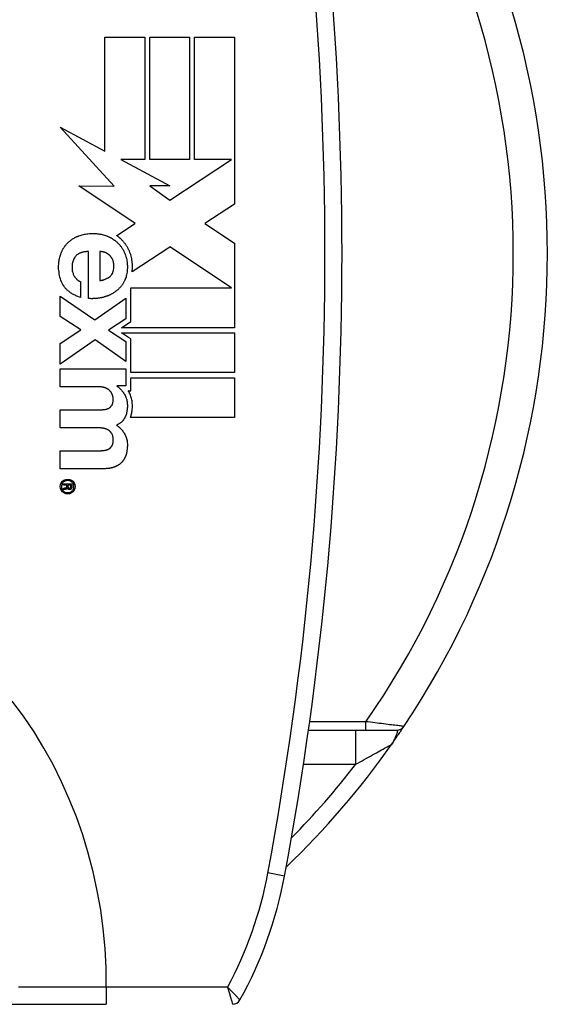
# Model space of a CAD drawing. Header units: inches. Extents: x 7 to 174, y 10 to 93.
# Tile 53 of 132: x 9.119 to 9.729, y 49.01 to 50.148. Entities that reach past the tile are written whole.
import ezdxf

# ---------------------------------------------------------------- set-up
doc = ezdxf.new("R2010")
doc.units = ezdxf.units.IN
doc.header["$MEASUREMENT"] = 0
doc.layers.add('Visible Edges(ANSI)', color=7, linetype='Continuous', lineweight=25)
doc.layers.add('Visible Tangent Edges(ANSI)', color=7, linetype='Continuous', lineweight=25)

msp = doc.modelspace()

# ---------------------------------------------------------------- linework, layer by layer
at = {"layer": 'Visible Edges(ANSI)'}
for p, q in [((9.2172, 49.9962), (9.2172, 50.1277)), ((9.2172, 50.1277), (9.2633, 50.1277)), ((9.2633, 50.1277), (9.2633, 49.9864)), ((9.269, 50.1277), (9.315, 50.1277)), ((9.269, 49.9864), (9.269, 50.1277)), ((9.315, 50.1277), (9.315, 49.9864)), ((9.3208, 50.1277), (9.3669, 50.1277)), ((9.3208, 49.9864), (9.3208, 50.1277)), ((9.3669, 50.1277), (9.3669, 49.9347)), ((9.228, 49.9557), (9.1656, 50.0239)), ((9.1656, 50.0239), (9.2172, 49.9962)), ((9.2633, 49.9864), (9.2355, 49.9864)), ((9.2355, 49.9864), (9.2924, 49.9558)), ((9.315, 49.9864), (9.269, 49.9864)), ((9.2924, 49.9392), (9.3637, 49.9864)), ((9.3637, 49.9864), (9.3208, 49.9864)), ((9.3637, 49.9864), (9.3637, 49.9864)), ((9.252, 49.9125), (9.1872, 49.9558)), ((9.1872, 49.9558), (9.228, 49.9557)), ((9.2924, 49.9558), (9.269, 49.9558)), ((9.269, 49.9558), (9.2924, 49.9392)), ((9.3669, 49.9347), (9.3329, 49.9122)), ((9.2308, 49.8984), (9.2515, 49.9121)), ((9.2515, 49.9121), (9.252, 49.9125)), ((9.3329, 49.9122), (9.3669, 49.8895)), ((9.2921, 49.8852), (9.2487, 49.8565)), ((9.2924, 49.8855), (9.2921, 49.8852)), ((9.3637, 49.8379), (9.2924, 49.8855)), ((9.3669, 49.8895), (9.3669, 49.8379)), ((9.1983, 49.8256), (9.1983, 49.8801)), ((9.2115, 49.8801), (9.2115, 49.8463)), ((9.189, 49.8452), (9.189, 49.8269)), ((9.1656, 49.805), (9.1656, 49.8283)), ((9.1656, 49.8283), (9.2054, 49.8011)), ((9.2472, 49.7991), (9.2472, 49.8379)), ((9.2472, 49.8379), (9.3637, 49.8379)), ((9.3669, 49.8379), (9.3669, 49.8369)), ((9.3669, 49.8369), (9.3669, 49.8358)), ((9.3669, 49.8358), (9.3669, 49.7918)), ((9.2054, 49.8011), (9.2412, 49.8259)), ((9.2412, 49.8259), (9.2412, 49.8023)), ((9.1894, 49.7893), (9.1656, 49.805)), ((9.2412, 49.8023), (9.2214, 49.789)), ((9.2363, 49.7918), (9.2472, 49.7991)), ((9.1656, 49.7735), (9.1894, 49.7893)), ((9.2214, 49.789), (9.2412, 49.7758)), ((9.3669, 49.7918), (9.2363, 49.7918)), ((9.2444, 49.7807), (9.2364, 49.786)), ((9.2364, 49.786), (9.3669, 49.786)), ((9.3669, 49.786), (9.3669, 49.74)), ((9.2058, 49.7777), (9.1656, 49.7498)), ((9.1656, 49.7498), (9.1656, 49.7735)), ((9.2412, 49.7529), (9.2058, 49.7777)), ((9.2412, 49.7758), (9.2412, 49.7529)), ((9.247, 49.7789), (9.2444, 49.7807)), ((9.247, 49.74), (9.247, 49.7789)), ((9.1656, 49.7236), (9.1656, 49.7444)), ((9.1656, 49.7444), (9.2412, 49.7444)), ((9.2412, 49.7444), (9.2412, 49.7248)), ((9.3669, 49.74), (9.247, 49.74)), ((9.247, 49.7341), (9.3669, 49.7341)), ((9.247, 49.7189), (9.247, 49.7341)), ((9.3669, 49.7341), (9.3669, 49.6881)), ((9.2094, 49.7236), (9.1656, 49.7236)), ((9.2412, 49.7248), (9.2309, 49.7248)), ((9.2309, 49.7248), (9.2309, 49.7245)), ((9.2442, 49.7189), (9.247, 49.7189)), ((9.1656, 49.6763), (9.1656, 49.697)), ((9.1656, 49.697), (9.208, 49.697)), ((9.3669, 49.6881), (9.2467, 49.6881)), ((9.2077, 49.6763), (9.1656, 49.6763)), ((9.1656, 49.6289), (9.1656, 49.6496)), ((9.1656, 49.6496), (9.2084, 49.6496)), ((9.2162, 49.6289), (9.1656, 49.6289)), ((9.1692, 49.6099), (9.1692, 49.6114)), ((9.1692, 49.6114), (9.1787, 49.6114)), ((9.1733, 49.6099), (9.1692, 49.6099)), ((9.1692, 49.6044), (9.1692, 49.606)), ((9.1733, 49.6088), (9.1733, 49.6099)), ((9.1739, 49.6067), (9.1739, 49.6067)), ((9.1777, 49.6099), (9.1745, 49.6099)), ((9.1745, 49.6099), (9.1745, 49.6088)), ((9.1814, 49.6082), (9.1814, 49.6082)), ((9.1827, 49.6082), (9.1827, 49.6082)), ((9.6539, 49.5011), (9.6539, 49.5011)), ((9.4526, 49.3265), (9.519, 49.3265)), ((9.519, 49.3265), (9.5548, 49.3265)), ((9.5254, 49.2785), (9.5254, 49.2786)), ((9.0904, 49.0096), (9.2187, 49.0096))]:
    msp.add_line(p, q, dxfattribs=at)
at = {"layer": 'Visible Edges(ANSI)', "flags": 128}
for points in [[(9.1747, 49.8905), (9.1751, 49.8909), (9.1755, 49.8913), (9.176, 49.8917), (9.1765, 49.8921), (9.1769, 49.8924), (9.1774, 49.8928), (9.1779, 49.8932), (9.1784, 49.8935), (9.1789, 49.8939), (9.1794, 49.8942), (9.1799, 49.8945), (9.1804, 49.8949), (9.181, 49.8952), (9.1815, 49.8955), (9.182, 49.8958), (9.1826, 49.8961), (9.1831, 49.8964), (9.1837, 49.8966), (9.1843, 49.8969), (9.1848, 49.8972), (9.1854, 49.8974), (9.186, 49.8977), (9.1866, 49.8979), (9.1872, 49.8981)], [(9.1872, 49.8981), (9.1885, 49.8986), (9.1897, 49.899), (9.191, 49.8993), (9.1923, 49.8996), (9.1936, 49.8999), (9.1949, 49.9002), (9.1963, 49.9004), (9.1976, 49.9005), (9.199, 49.9007), (9.2004, 49.9008), (9.2019, 49.9008), (9.2033, 49.9008), (9.2047, 49.9008), (9.2061, 49.9008), (9.2075, 49.9007), (9.2088, 49.9005), (9.2102, 49.9004), (9.2115, 49.9001), (9.2128, 49.8999), (9.2141, 49.8996), (9.2154, 49.8993), (9.2166, 49.8989), (9.2179, 49.8985), (9.2191, 49.8981)], [(9.2191, 49.8981), (9.2197, 49.8978), (9.2203, 49.8976), (9.2209, 49.8973), (9.2215, 49.8971), (9.2221, 49.8968), (9.2226, 49.8965), (9.2232, 49.8962), (9.2237, 49.896), (9.2243, 49.8957), (9.2248, 49.8953), (9.2254, 49.895), (9.2259, 49.8947), (9.2264, 49.8944), (9.2269, 49.894), (9.2275, 49.8937), (9.228, 49.8933), (9.2285, 49.893), (9.2289, 49.8926), (9.2294, 49.8922), (9.2299, 49.8918), (9.2304, 49.8914), (9.2308, 49.891), (9.2313, 49.8906), (9.2317, 49.8902)], [(9.2358, 49.8944), (9.2356, 49.8946), (9.2354, 49.8948), (9.2352, 49.8949), (9.235, 49.8951), (9.2348, 49.8953), (9.2346, 49.8955), (9.2344, 49.8956), (9.2342, 49.8958), (9.234, 49.896), (9.2338, 49.8962), (9.2336, 49.8963), (9.2334, 49.8965), (9.2332, 49.8967), (9.233, 49.8968), (9.2328, 49.897), (9.2326, 49.8972), (9.2324, 49.8973), (9.2321, 49.8975), (9.2319, 49.8976), (9.2317, 49.8978), (9.2315, 49.898), (9.2313, 49.8981), (9.2311, 49.8983), (9.2308, 49.8984)], [(9.1665, 49.8783), (9.1668, 49.8789), (9.167, 49.8795), (9.1673, 49.8801), (9.1676, 49.8807), (9.1678, 49.8812), (9.1681, 49.8818), (9.1684, 49.8823), (9.1687, 49.8829), (9.169, 49.8834), (9.1693, 49.8839), (9.1697, 49.8844), (9.17, 49.8849), (9.1703, 49.8855), (9.1707, 49.8859), (9.1711, 49.8864), (9.1714, 49.8869), (9.1718, 49.8874), (9.1722, 49.8878), (9.1726, 49.8883), (9.173, 49.8887), (9.1734, 49.8892), (9.1738, 49.8896), (9.1742, 49.89), (9.1747, 49.8905)], [(9.2317, 49.8902), (9.2322, 49.8897), (9.2326, 49.8893), (9.233, 49.8889), (9.2335, 49.8884), (9.2339, 49.888), (9.2343, 49.8875), (9.2347, 49.887), (9.235, 49.8865), (9.2354, 49.8861), (9.2358, 49.8856), (9.2362, 49.8851), (9.2365, 49.8846), (9.2369, 49.8841), (9.2372, 49.8835), (9.2375, 49.883), (9.2378, 49.8825), (9.2382, 49.8819), (9.2385, 49.8814), (9.2388, 49.8808), (9.2391, 49.8803), (9.2393, 49.8797), (9.2396, 49.8791), (9.2399, 49.8786), (9.2401, 49.878)], [(9.2455, 49.8803), (9.2452, 49.881), (9.2449, 49.8816), (9.2446, 49.8823), (9.2442, 49.8829), (9.2439, 49.8836), (9.2436, 49.8842), (9.2432, 49.8849), (9.2428, 49.8855), (9.2425, 49.8861), (9.2421, 49.8867), (9.2417, 49.8873), (9.2413, 49.8879), (9.2409, 49.8885), (9.2405, 49.8891), (9.24, 49.8896), (9.2396, 49.8902), (9.2392, 49.8907), (9.2387, 49.8913), (9.2382, 49.8918), (9.2378, 49.8924), (9.2373, 49.8929), (9.2368, 49.8934), (9.2363, 49.8939), (9.2358, 49.8944)], [(9.1695, 49.8403), (9.1686, 49.8419), (9.1678, 49.8435), (9.167, 49.8451), (9.1663, 49.8468), (9.1657, 49.8485), (9.1652, 49.8503), (9.1647, 49.8522), (9.1643, 49.8541), (9.1641, 49.8561), (9.1639, 49.8581), (9.1637, 49.8601), (9.1637, 49.8623), (9.1637, 49.8637), (9.1638, 49.8652), (9.1639, 49.8666), (9.164, 49.868), (9.1642, 49.8694), (9.1644, 49.8707), (9.1647, 49.8721), (9.165, 49.8734), (9.1653, 49.8746), (9.1657, 49.8759), (9.1661, 49.8771), (9.1665, 49.8783)], [(9.1837, 49.875), (9.183, 49.8742), (9.1823, 49.8733), (9.1817, 49.8724), (9.1812, 49.8714), (9.1807, 49.8704), (9.1803, 49.8693), (9.18, 49.8681), (9.1797, 49.8669), (9.1795, 49.8657), (9.1793, 49.8643), (9.1792, 49.863), (9.1792, 49.8615), (9.1792, 49.8605), (9.1793, 49.8595), (9.1794, 49.8585), (9.1795, 49.8575), (9.1797, 49.8566), (9.18, 49.8557), (9.1803, 49.8548), (9.1806, 49.8539), (9.181, 49.8531), (9.1814, 49.8523), (9.1818, 49.8515), (9.1823, 49.8507)], [(9.1983, 49.8801), (9.1975, 49.88), (9.1967, 49.88), (9.1959, 49.8799), (9.1951, 49.8798), (9.1944, 49.8797), (9.1936, 49.8796), (9.1929, 49.8795), (9.1922, 49.8793), (9.1916, 49.8792), (9.1909, 49.879), (9.1903, 49.8788), (9.1896, 49.8786), (9.189, 49.8784), (9.1885, 49.8781), (9.1879, 49.8779), (9.1874, 49.8776), (9.1868, 49.8773), (9.1863, 49.877), (9.1858, 49.8767), (9.1854, 49.8764), (9.1849, 49.8761), (9.1845, 49.8757), (9.1841, 49.8754), (9.1837, 49.875)], [(9.2165, 49.8791), (9.2162, 49.8792), (9.216, 49.8793), (9.2158, 49.8793), (9.2156, 49.8794), (9.2153, 49.8794), (9.2151, 49.8795), (9.2149, 49.8796), (9.2147, 49.8796), (9.2145, 49.8796), (9.2142, 49.8797), (9.214, 49.8797), (9.2138, 49.8798), (9.2136, 49.8798), (9.2134, 49.8799), (9.2132, 49.8799), (9.213, 49.8799), (9.2128, 49.8799), (9.2126, 49.88), (9.2124, 49.88), (9.2122, 49.88), (9.212, 49.88), (9.2119, 49.8801), (9.2117, 49.8801), (9.2115, 49.8801)], [(9.2217, 49.8764), (9.2215, 49.8765), (9.2213, 49.8767), (9.2211, 49.8768), (9.2209, 49.877), (9.2207, 49.8771), (9.2205, 49.8773), (9.2202, 49.8774), (9.22, 49.8775), (9.2198, 49.8777), (9.2196, 49.8778), (9.2194, 49.8779), (9.2192, 49.878), (9.2189, 49.8782), (9.2187, 49.8783), (9.2185, 49.8784), (9.2183, 49.8785), (9.2181, 49.8786), (9.2178, 49.8787), (9.2176, 49.8788), (9.2174, 49.8788), (9.2172, 49.8789), (9.2169, 49.879), (9.2167, 49.8791), (9.2165, 49.8791)], [(9.2259, 49.8711), (9.2257, 49.8714), (9.2256, 49.8716), (9.2255, 49.8719), (9.2253, 49.8722), (9.2252, 49.8724), (9.225, 49.8727), (9.2248, 49.8729), (9.2247, 49.8731), (9.2245, 49.8734), (9.2243, 49.8736), (9.2242, 49.8738), (9.224, 49.8741), (9.2238, 49.8743), (9.2237, 49.8745), (9.2235, 49.8747), (9.2233, 49.8749), (9.2231, 49.8751), (9.2229, 49.8753), (9.2227, 49.8755), (9.2225, 49.8757), (9.2223, 49.8758), (9.2221, 49.876), (9.2219, 49.8762), (9.2217, 49.8764)], [(9.2401, 49.878), (9.2406, 49.8768), (9.2411, 49.8756), (9.2415, 49.8743), (9.2418, 49.8731), (9.2422, 49.8718), (9.2424, 49.8705), (9.2427, 49.8692), (9.2429, 49.8678), (9.243, 49.8665), (9.2431, 49.8651), (9.2432, 49.8637), (9.2432, 49.8623), (9.2432, 49.8607), (9.2431, 49.8591), (9.243, 49.8576), (9.2428, 49.8561), (9.2426, 49.8546), (9.2423, 49.8532), (9.2419, 49.8518), (9.2416, 49.8505), (9.2411, 49.8492), (9.2406, 49.8479), (9.2401, 49.8467), (9.2395, 49.8454)], [(9.2487, 49.8565), (9.2488, 49.857), (9.2488, 49.8575), (9.2489, 49.8579), (9.2489, 49.8584), (9.2489, 49.8589), (9.249, 49.8594), (9.249, 49.8598), (9.249, 49.8603), (9.249, 49.8608), (9.249, 49.8613), (9.2491, 49.8618), (9.2491, 49.8623), (9.249, 49.8639), (9.249, 49.8655), (9.2488, 49.8671), (9.2487, 49.8686), (9.2484, 49.8702), (9.2482, 49.8717), (9.2478, 49.8732), (9.2475, 49.8746), (9.247, 49.8761), (9.2466, 49.8775), (9.2461, 49.8789), (9.2455, 49.8803)], [(9.2235, 49.8515), (9.2241, 49.8522), (9.2247, 49.8529), (9.2253, 49.8536), (9.2258, 49.8544), (9.2262, 49.8553), (9.2265, 49.8562), (9.2269, 49.8572), (9.2271, 49.8582), (9.2273, 49.8593), (9.2275, 49.8604), (9.2275, 49.8616), (9.2276, 49.8628), (9.2276, 49.8637), (9.2275, 49.8644), (9.2275, 49.8652), (9.2274, 49.866), (9.2273, 49.8667), (9.2271, 49.8674), (9.227, 49.8681), (9.2268, 49.8687), (9.2266, 49.8693), (9.2264, 49.87), (9.2262, 49.8705), (9.2259, 49.8711)], [(9.1823, 49.8507), (9.1826, 49.8503), (9.1829, 49.85), (9.1831, 49.8496), (9.1834, 49.8493), (9.1837, 49.849), (9.1839, 49.8487), (9.1842, 49.8484), (9.1845, 49.8481), (9.1847, 49.8478), (9.185, 49.8475), (9.1853, 49.8473), (9.1856, 49.8471), (9.1858, 49.8468), (9.1861, 49.8466), (9.1864, 49.8464), (9.1867, 49.8462), (9.187, 49.846), (9.1873, 49.8459), (9.1875, 49.8457), (9.1878, 49.8456), (9.1881, 49.8455), (9.1884, 49.8453), (9.1887, 49.8452), (9.189, 49.8452)], [(9.2115, 49.8463), (9.2121, 49.8464), (9.2128, 49.8466), (9.2134, 49.8467), (9.214, 49.8469), (9.2146, 49.847), (9.2152, 49.8472), (9.2158, 49.8474), (9.2163, 49.8475), (9.2169, 49.8477), (9.2174, 49.8479), (9.2179, 49.8481), (9.2184, 49.8484), (9.2189, 49.8486), (9.2194, 49.8488), (9.2199, 49.849), (9.2203, 49.8493), (9.2208, 49.8495), (9.2212, 49.8498), (9.2216, 49.8501), (9.222, 49.8503), (9.2224, 49.8506), (9.2228, 49.8509), (9.2231, 49.8512), (9.2235, 49.8515)], [(9.189, 49.8269), (9.1879, 49.8273), (9.1868, 49.8276), (9.1857, 49.8281), (9.1847, 49.8285), (9.1837, 49.8289), (9.1827, 49.8294), (9.1817, 49.8298), (9.1808, 49.8303), (9.1799, 49.8308), (9.179, 49.8313), (9.1781, 49.8319), (9.1773, 49.8324), (9.1765, 49.833), (9.1758, 49.8336), (9.175, 49.8342), (9.1743, 49.8348), (9.1736, 49.8354), (9.1729, 49.8361), (9.1723, 49.8368), (9.1717, 49.8374), (9.1711, 49.8381), (9.1706, 49.8389), (9.17, 49.8396), (9.1695, 49.8403)], [(9.2395, 49.8454), (9.2392, 49.8449), (9.2388, 49.8443), (9.2385, 49.8437), (9.2382, 49.8431), (9.2378, 49.8426), (9.2375, 49.842), (9.2371, 49.8415), (9.2367, 49.841), (9.2363, 49.8404), (9.2359, 49.8399), (9.2355, 49.8394), (9.2351, 49.8389), (9.2347, 49.8384), (9.2343, 49.838), (9.2338, 49.8375), (9.2334, 49.837), (9.2329, 49.8366), (9.2325, 49.8361), (9.232, 49.8357), (9.2315, 49.8353), (9.231, 49.8349), (9.2305, 49.8345), (9.23, 49.8341), (9.2295, 49.8337)], [(9.2295, 49.8337), (9.2289, 49.8333), (9.2284, 49.8329), (9.2279, 49.8326), (9.2273, 49.8322), (9.2268, 49.8319), (9.2262, 49.8315), (9.2257, 49.8312), (9.2251, 49.8309), (9.2245, 49.8306), (9.2239, 49.8303), (9.2233, 49.83), (9.2227, 49.8297), (9.2221, 49.8294), (9.2215, 49.8292), (9.2209, 49.8289), (9.2203, 49.8287), (9.2197, 49.8284), (9.2191, 49.8282), (9.2184, 49.828), (9.2178, 49.8278), (9.2171, 49.8276), (9.2165, 49.8274), (9.2158, 49.8272), (9.2151, 49.827)], [(9.2151, 49.827), (9.2145, 49.8269), (9.2138, 49.8267), (9.2131, 49.8266), (9.2124, 49.8264), (9.2118, 49.8263), (9.2111, 49.8262), (9.2104, 49.8261), (9.2097, 49.826), (9.209, 49.8259), (9.2083, 49.8258), (9.2076, 49.8257), (9.2069, 49.8256), (9.2062, 49.8256), (9.2055, 49.8255), (9.2048, 49.8255), (9.2041, 49.8255), (9.2034, 49.8255), (9.2027, 49.8254), (9.202, 49.8254), (9.2012, 49.8254), (9.2005, 49.8255), (9.1998, 49.8255), (9.1991, 49.8255), (9.1983, 49.8256)], [(9.2184, 49.722), (9.2181, 49.7221), (9.2178, 49.7223), (9.2175, 49.7224), (9.2172, 49.7225), (9.2169, 49.7226), (9.2166, 49.7227), (9.2163, 49.7228), (9.2159, 49.7229), (9.2156, 49.723), (9.2152, 49.7231), (9.2148, 49.7231), (9.2145, 49.7232), (9.2141, 49.7233), (9.2137, 49.7233), (9.2133, 49.7234), (9.2129, 49.7234), (9.2125, 49.7235), (9.2121, 49.7235), (9.2117, 49.7235), (9.2112, 49.7236), (9.2108, 49.7236), (9.2104, 49.7236), (9.2099, 49.7236), (9.2094, 49.7236)], [(9.2237, 49.7181), (9.2235, 49.7183), (9.2234, 49.7185), (9.2232, 49.7187), (9.223, 49.7189), (9.2229, 49.719), (9.2227, 49.7192), (9.2225, 49.7194), (9.2223, 49.7196), (9.2221, 49.7197), (9.2219, 49.7199), (9.2217, 49.7201), (9.2215, 49.7202), (9.2212, 49.7204), (9.221, 49.7205), (9.2208, 49.7207), (9.2205, 49.7209), (9.2203, 49.721), (9.2201, 49.7212), (9.2198, 49.7213), (9.2195, 49.7214), (9.2193, 49.7216), (9.219, 49.7217), (9.2187, 49.7219), (9.2184, 49.722)], [(9.2262, 49.7135), (9.2261, 49.7137), (9.2261, 49.7139), (9.226, 49.7141), (9.2259, 49.7143), (9.2259, 49.7145), (9.2258, 49.7146), (9.2257, 49.7148), (9.2256, 49.715), (9.2255, 49.7152), (9.2254, 49.7154), (9.2253, 49.7156), (9.2252, 49.7158), (9.2251, 49.716), (9.225, 49.7162), (9.2249, 49.7164), (9.2248, 49.7166), (9.2247, 49.7168), (9.2245, 49.717), (9.2244, 49.7172), (9.2243, 49.7174), (9.2241, 49.7176), (9.224, 49.7178), (9.2238, 49.7179), (9.2237, 49.7181)], [(9.2309, 49.7245), (9.2314, 49.7241), (9.2319, 49.7238), (9.2324, 49.7234), (9.2328, 49.7231), (9.2333, 49.7227), (9.2337, 49.7223), (9.2341, 49.722), (9.2345, 49.7216), (9.2349, 49.7212), (9.2353, 49.7208), (9.2357, 49.7204), (9.2361, 49.72), (9.2365, 49.7196), (9.2369, 49.7191), (9.2372, 49.7187), (9.2376, 49.7183), (9.2379, 49.7178), (9.2382, 49.7174), (9.2385, 49.717), (9.2388, 49.7165), (9.2391, 49.716), (9.2394, 49.7156), (9.2397, 49.7151), (9.24, 49.7146)], [(9.24, 49.7146), (9.2405, 49.7136), (9.241, 49.7127), (9.2414, 49.7116), (9.2418, 49.7106), (9.2421, 49.7095), (9.2424, 49.7084), (9.2427, 49.7073), (9.2429, 49.7062), (9.243, 49.705), (9.2431, 49.7038), (9.2432, 49.7026), (9.2432, 49.7014), (9.2432, 49.7002), (9.2431, 49.699), (9.243, 49.6979), (9.2429, 49.6968), (9.2427, 49.6956), (9.2425, 49.6945), (9.2423, 49.6935), (9.242, 49.6924), (9.2416, 49.6913), (9.2413, 49.6903), (9.2409, 49.6893), (9.2404, 49.6883)], [(9.2451, 49.7175), (9.2451, 49.7175), (9.245, 49.7176), (9.245, 49.7177), (9.245, 49.7177), (9.2449, 49.7178), (9.2449, 49.7178), (9.2448, 49.7179), (9.2448, 49.718), (9.2448, 49.718), (9.2447, 49.7181), (9.2447, 49.7181), (9.2447, 49.7182), (9.2446, 49.7183), (9.2446, 49.7183), (9.2446, 49.7184), (9.2445, 49.7185), (9.2445, 49.7185), (9.2444, 49.7186), (9.2444, 49.7186), (9.2444, 49.7187), (9.2443, 49.7188), (9.2443, 49.7188), (9.2443, 49.7189), (9.2442, 49.7189)], [(9.2467, 49.6881), (9.2471, 49.6891), (9.2474, 49.6902), (9.2477, 49.6912), (9.248, 49.6923), (9.2482, 49.6934), (9.2485, 49.6945), (9.2486, 49.6956), (9.2488, 49.6968), (9.2489, 49.6979), (9.249, 49.6991), (9.249, 49.7002), (9.2491, 49.7014), (9.249, 49.7029), (9.2489, 49.7043), (9.2488, 49.7058), (9.2486, 49.7072), (9.2484, 49.7085), (9.2481, 49.7099), (9.2477, 49.7112), (9.2473, 49.7125), (9.2468, 49.7138), (9.2463, 49.7151), (9.2457, 49.7163), (9.2451, 49.7175)], [(9.2252, 49.7021), (9.2254, 49.7025), (9.2257, 49.703), (9.2259, 49.7035), (9.2261, 49.704), (9.2263, 49.7046), (9.2264, 49.7052), (9.2265, 49.7059), (9.2267, 49.7065), (9.2267, 49.7072), (9.2268, 49.708), (9.2268, 49.7088), (9.2268, 49.7096), (9.2268, 49.7098), (9.2268, 49.7101), (9.2268, 49.7104), (9.2268, 49.7107), (9.2267, 49.711), (9.2267, 49.7113), (9.2266, 49.7116), (9.2265, 49.7119), (9.2265, 49.7123), (9.2264, 49.7127), (9.2263, 49.7131), (9.2262, 49.7135)], [(9.208, 49.697), (9.2083, 49.697), (9.2085, 49.697), (9.2088, 49.697), (9.2091, 49.697), (9.2094, 49.697), (9.2097, 49.697), (9.2099, 49.697), (9.2102, 49.697), (9.2105, 49.697), (9.2108, 49.697), (9.211, 49.697), (9.2113, 49.697), (9.2116, 49.6971), (9.2119, 49.6971), (9.2122, 49.6971), (9.2124, 49.6971), (9.2127, 49.6971), (9.213, 49.6971), (9.2133, 49.6971), (9.2135, 49.6971), (9.2138, 49.6971), (9.2141, 49.6971), (9.2144, 49.6971), (9.2146, 49.6972)], [(9.2146, 49.6972), (9.2149, 49.6972), (9.2152, 49.6972), (9.2154, 49.6972), (9.2157, 49.6972), (9.216, 49.6973), (9.2162, 49.6973), (9.2165, 49.6973), (9.2168, 49.6974), (9.217, 49.6974), (9.2173, 49.6974), (9.2175, 49.6975), (9.2178, 49.6975), (9.218, 49.6976), (9.2183, 49.6976), (9.2185, 49.6977), (9.2188, 49.6978), (9.219, 49.6978), (9.2193, 49.6979), (9.2195, 49.698), (9.2198, 49.6981), (9.22, 49.6981), (9.2202, 49.6982), (9.2205, 49.6983), (9.2207, 49.6984)], [(9.2207, 49.6984), (9.2209, 49.6985), (9.2212, 49.6986), (9.2214, 49.6987), (9.2216, 49.6988), (9.2218, 49.6989), (9.222, 49.699), (9.2222, 49.6992), (9.2224, 49.6993), (9.2226, 49.6994), (9.2228, 49.6996), (9.223, 49.6997), (9.2232, 49.6999), (9.2234, 49.7), (9.2236, 49.7002), (9.2237, 49.7003), (9.2239, 49.7005), (9.2241, 49.7007), (9.2242, 49.7009), (9.2244, 49.701), (9.2246, 49.7012), (9.2247, 49.7014), (9.2249, 49.7016), (9.225, 49.7018), (9.2252, 49.7021)], [(9.2404, 49.6883), (9.2402, 49.6878), (9.2399, 49.6873), (9.2397, 49.6869), (9.2394, 49.6864), (9.2391, 49.686), (9.2388, 49.6855), (9.2385, 49.6851), (9.2381, 49.6847), (9.2378, 49.6843), (9.2374, 49.6839), (9.237, 49.6835), (9.2366, 49.6831), (9.2362, 49.6827), (9.2358, 49.6824), (9.2353, 49.682), (9.2348, 49.6817), (9.2344, 49.6814), (9.2339, 49.681), (9.2334, 49.6807), (9.2329, 49.6804), (9.2323, 49.6801), (9.2318, 49.6799), (9.2312, 49.6796), (9.2306, 49.6793)], [(9.2146, 49.6757), (9.2143, 49.6758), (9.2141, 49.6758), (9.2138, 49.6759), (9.2135, 49.6759), (9.2132, 49.6759), (9.2129, 49.676), (9.2126, 49.676), (9.2123, 49.676), (9.212, 49.6761), (9.2118, 49.6761), (9.2115, 49.6761), (9.2112, 49.6761), (9.2109, 49.6761), (9.2106, 49.6762), (9.2103, 49.6762), (9.21, 49.6762), (9.2097, 49.6762), (9.2094, 49.6762), (9.2091, 49.6762), (9.2089, 49.6762), (9.2086, 49.6762), (9.2083, 49.6762), (9.208, 49.6763), (9.2077, 49.6763)], [(9.2208, 49.6737), (9.2205, 49.6738), (9.2203, 49.6739), (9.2201, 49.6741), (9.2199, 49.6742), (9.2196, 49.6743), (9.2194, 49.6744), (9.2191, 49.6745), (9.2189, 49.6746), (9.2186, 49.6747), (9.2184, 49.6748), (9.2181, 49.6749), (9.2179, 49.675), (9.2176, 49.6751), (9.2174, 49.6751), (9.2171, 49.6752), (9.2168, 49.6753), (9.2166, 49.6754), (9.2163, 49.6754), (9.216, 49.6755), (9.2158, 49.6755), (9.2155, 49.6756), (9.2152, 49.6756), (9.2149, 49.6757), (9.2146, 49.6757)], [(9.2252, 49.6695), (9.225, 49.6697), (9.2249, 49.6699), (9.2247, 49.6701), (9.2246, 49.6703), (9.2244, 49.6705), (9.2243, 49.6707), (9.2241, 49.6709), (9.2239, 49.6711), (9.2238, 49.6713), (9.2236, 49.6715), (9.2234, 49.6717), (9.2232, 49.6719), (9.223, 49.672), (9.2228, 49.6722), (9.2227, 49.6724), (9.2225, 49.6725), (9.2223, 49.6727), (9.2221, 49.6729), (9.2219, 49.673), (9.2216, 49.6732), (9.2214, 49.6733), (9.2212, 49.6734), (9.221, 49.6736), (9.2208, 49.6737)], [(9.2254, 49.6554), (9.2256, 49.6559), (9.2258, 49.6563), (9.226, 49.6568), (9.2262, 49.6573), (9.2263, 49.6579), (9.2265, 49.6584), (9.2266, 49.659), (9.2267, 49.6596), (9.2267, 49.6603), (9.2268, 49.661), (9.2268, 49.6616), (9.2268, 49.6624), (9.2268, 49.6631), (9.2268, 49.6638), (9.2267, 49.6645), (9.2267, 49.6651), (9.2265, 49.6657), (9.2264, 49.6663), (9.2263, 49.6669), (9.2261, 49.6675), (9.2259, 49.668), (9.2257, 49.6685), (9.2254, 49.669), (9.2252, 49.6695)], [(9.2306, 49.6793), (9.2311, 49.679), (9.2315, 49.6787), (9.2319, 49.6784), (9.2323, 49.6781), (9.2327, 49.6778), (9.2331, 49.6775), (9.2334, 49.6772), (9.2338, 49.6768), (9.2342, 49.6765), (9.2346, 49.6761), (9.2349, 49.6757), (9.2353, 49.6754), (9.2357, 49.675), (9.236, 49.6746), (9.2364, 49.6742), (9.2367, 49.6738), (9.2371, 49.6733), (9.2374, 49.6729), (9.2378, 49.6725), (9.2381, 49.672), (9.2384, 49.6716), (9.2388, 49.6711), (9.2391, 49.6707), (9.2394, 49.6702)], [(9.2394, 49.6702), (9.24, 49.6692), (9.2406, 49.6682), (9.2411, 49.6672), (9.2415, 49.6661), (9.2419, 49.665), (9.2423, 49.6639), (9.2426, 49.6627), (9.2428, 49.6615), (9.243, 49.6603), (9.2431, 49.6591), (9.2432, 49.6578), (9.2432, 49.6565), (9.2432, 49.6555), (9.2432, 49.6545), (9.2431, 49.6536), (9.243, 49.6526), (9.243, 49.6517), (9.2428, 49.6507), (9.2427, 49.6498), (9.2426, 49.6489), (9.2424, 49.648), (9.2422, 49.6471), (9.242, 49.6463), (9.2417, 49.6454)], [(9.2084, 49.6496), (9.2087, 49.6496), (9.2091, 49.6497), (9.2094, 49.6497), (9.2097, 49.6497), (9.21, 49.6497), (9.2103, 49.6497), (9.2106, 49.6497), (9.2109, 49.6497), (9.2112, 49.6497), (9.2115, 49.6497), (9.2118, 49.6497), (9.2121, 49.6497), (9.2124, 49.6497), (9.2127, 49.6497), (9.213, 49.6498), (9.2133, 49.6498), (9.2136, 49.6498), (9.2139, 49.6498), (9.2142, 49.6498), (9.2145, 49.6499), (9.2147, 49.6499), (9.215, 49.6499), (9.2153, 49.6499), (9.2156, 49.6499)], [(9.2156, 49.6499), (9.2159, 49.65), (9.2161, 49.65), (9.2164, 49.65), (9.2167, 49.6501), (9.2169, 49.6501), (9.2172, 49.6502), (9.2175, 49.6502), (9.2177, 49.6503), (9.218, 49.6503), (9.2182, 49.6504), (9.2185, 49.6504), (9.2187, 49.6505), (9.219, 49.6506), (9.2192, 49.6506), (9.2194, 49.6507), (9.2197, 49.6508), (9.2199, 49.6509), (9.2201, 49.651), (9.2204, 49.651), (9.2206, 49.6511), (9.2208, 49.6512), (9.221, 49.6513), (9.2212, 49.6514), (9.2214, 49.6515)], [(9.2214, 49.6515), (9.2216, 49.6517), (9.2218, 49.6518), (9.222, 49.6519), (9.2222, 49.652), (9.2224, 49.6522), (9.2226, 49.6523), (9.2228, 49.6524), (9.223, 49.6526), (9.2232, 49.6527), (9.2233, 49.6529), (9.2235, 49.653), (9.2237, 49.6532), (9.2238, 49.6533), (9.224, 49.6535), (9.2241, 49.6537), (9.2243, 49.6539), (9.2244, 49.654), (9.2246, 49.6542), (9.2247, 49.6544), (9.2249, 49.6546), (9.225, 49.6548), (9.2251, 49.655), (9.2253, 49.6552), (9.2254, 49.6554)], [(9.2371, 49.6366), (9.2368, 49.6363), (9.2365, 49.636), (9.2362, 49.6358), (9.2359, 49.6355), (9.2356, 49.6352), (9.2353, 49.6349), (9.235, 49.6346), (9.2347, 49.6344), (9.2344, 49.6341), (9.234, 49.6339), (9.2337, 49.6336), (9.2334, 49.6334), (9.233, 49.6332), (9.2326, 49.6329), (9.2323, 49.6327), (9.2319, 49.6325), (9.2315, 49.6323), (9.2311, 49.6321), (9.2307, 49.6319), (9.2303, 49.6317), (9.2299, 49.6315), (9.2295, 49.6313), (9.2291, 49.6311), (9.2287, 49.6309)], [(9.2417, 49.6454), (9.2416, 49.645), (9.2415, 49.6446), (9.2414, 49.6442), (9.2412, 49.6437), (9.2411, 49.6433), (9.2409, 49.6429), (9.2407, 49.6426), (9.2406, 49.6422), (9.2404, 49.6418), (9.2402, 49.6414), (9.24, 49.641), (9.2398, 49.6407), (9.2396, 49.6403), (9.2394, 49.6399), (9.2392, 49.6396), (9.239, 49.6392), (9.2388, 49.6389), (9.2386, 49.6386), (9.2383, 49.6382), (9.2381, 49.6379), (9.2378, 49.6376), (9.2376, 49.6373), (9.2373, 49.6369), (9.2371, 49.6366)], [(9.2287, 49.6309), (9.2282, 49.6308), (9.2278, 49.6306), (9.2273, 49.6305), (9.2269, 49.6303), (9.2264, 49.6302), (9.2259, 49.63), (9.2255, 49.6299), (9.225, 49.6298), (9.2245, 49.6297), (9.224, 49.6296), (9.2235, 49.6295), (9.2229, 49.6294), (9.2224, 49.6293), (9.2219, 49.6292), (9.2214, 49.6292), (9.2208, 49.6291), (9.2203, 49.6291), (9.2197, 49.629), (9.2191, 49.629), (9.2185, 49.629), (9.218, 49.6289), (9.2174, 49.6289), (9.2168, 49.6289), (9.2162, 49.6289)], [(9.1827, 49.6082), (9.1824, 49.6059), (9.1816, 49.6039), (9.1802, 49.6022), (9.1785, 49.6008), (9.1765, 49.6), (9.1742, 49.5997), (9.1719, 49.6), (9.1698, 49.6008), (9.1681, 49.6022), (9.1667, 49.6039), (9.1659, 49.606), (9.1656, 49.6082), (9.1659, 49.6105), (9.1667, 49.6126), (9.1681, 49.6143), (9.1698, 49.6157), (9.1719, 49.6165), (9.1742, 49.6169), (9.1765, 49.6165), (9.1785, 49.6157), (9.1802, 49.6143), (9.1816, 49.6126), (9.1824, 49.6105), (9.1827, 49.6082)], [(9.1814, 49.6082), (9.1813, 49.6092), (9.1812, 49.6101), (9.1808, 49.6109), (9.1804, 49.6117), (9.1799, 49.6125), (9.1793, 49.6132), (9.1786, 49.6137), (9.1778, 49.6142), (9.177, 49.6147), (9.1761, 49.6149), (9.1752, 49.6151), (9.1742, 49.6152), (9.1732, 49.6151), (9.1722, 49.6149), (9.1713, 49.6147), (9.1705, 49.6142), (9.1697, 49.6137), (9.169, 49.6132), (9.1684, 49.6125), (9.1679, 49.6117), (9.1675, 49.6109), (9.1672, 49.6101), (9.167, 49.6092), (9.1669, 49.6082)], [(9.1669, 49.6082), (9.167, 49.6073), (9.1671, 49.6064), (9.1674, 49.6055), (9.1679, 49.6047), (9.1684, 49.604), (9.169, 49.6033), (9.1697, 49.6027), (9.1705, 49.6022), (9.1713, 49.6018), (9.1722, 49.6015), (9.1731, 49.6013), (9.1741, 49.6013), (9.1751, 49.6013), (9.1761, 49.6015), (9.177, 49.6018), (9.1778, 49.6022), (9.1786, 49.6027), (9.1793, 49.6033), (9.1799, 49.604), (9.1804, 49.6047), (9.1808, 49.6055), (9.1812, 49.6064), (9.1813, 49.6073), (9.1814, 49.6082)], [(9.1692, 49.606), (9.1692, 49.6061), (9.1693, 49.6061), (9.1693, 49.6061), (9.1694, 49.6062), (9.1694, 49.6062), (9.1695, 49.6062), (9.1696, 49.6063), (9.1697, 49.6063), (9.1698, 49.6063), (9.1699, 49.6063), (9.1699, 49.6064), (9.17, 49.6064), (9.1702, 49.6064), (9.1703, 49.6064), (9.1704, 49.6065), (9.1705, 49.6065), (9.1706, 49.6065), (9.1708, 49.6066), (9.1709, 49.6066), (9.171, 49.6066), (9.1712, 49.6066), (9.1713, 49.6067), (9.1715, 49.6067), (9.1716, 49.6067)], [(9.1715, 49.605), (9.1714, 49.605), (9.1712, 49.605), (9.171, 49.605), (9.1709, 49.6049), (9.1707, 49.6049), (9.1706, 49.6049), (9.1705, 49.6048), (9.1703, 49.6048), (9.1702, 49.6048), (9.1701, 49.6048), (9.17, 49.6047), (9.1699, 49.6047), (9.1698, 49.6047), (9.1698, 49.6047), (9.1697, 49.6046), (9.1696, 49.6046), (9.1695, 49.6046), (9.1695, 49.6046), (9.1694, 49.6045), (9.1694, 49.6045), (9.1693, 49.6045), (9.1693, 49.6045), (9.1692, 49.6045), (9.1692, 49.6044)], [(9.1739, 49.6067), (9.1739, 49.6066), (9.1738, 49.6065), (9.1738, 49.6064), (9.1737, 49.6063), (9.1737, 49.6062), (9.1736, 49.6061), (9.1736, 49.606), (9.1735, 49.6059), (9.1734, 49.6058), (9.1734, 49.6058), (9.1733, 49.6057), (9.1732, 49.6056), (9.1731, 49.6055), (9.173, 49.6055), (9.1729, 49.6054), (9.1727, 49.6054), (9.1726, 49.6053), (9.1725, 49.6053), (9.1723, 49.6052), (9.1722, 49.6052), (9.172, 49.6051), (9.1719, 49.6051), (9.1717, 49.6051), (9.1715, 49.605)], [(9.1716, 49.6067), (9.1718, 49.6067), (9.1719, 49.6068), (9.172, 49.6068), (9.1722, 49.6069), (9.1723, 49.6069), (9.1724, 49.607), (9.1725, 49.607), (9.1726, 49.6071), (9.1727, 49.6071), (9.1728, 49.6072), (9.1728, 49.6073), (9.1729, 49.6074), (9.173, 49.6075), (9.173, 49.6076), (9.1731, 49.6076), (9.1731, 49.6078), (9.1732, 49.6079), (9.1732, 49.608), (9.1732, 49.6081), (9.1733, 49.6082), (9.1733, 49.6084), (9.1733, 49.6085), (9.1733, 49.6086), (9.1733, 49.6088)], [(9.1782, 49.6057), (9.1781, 49.6055), (9.178, 49.6054), (9.1779, 49.6053), (9.1778, 49.6052), (9.1776, 49.6051), (9.1774, 49.605), (9.1773, 49.6049), (9.1771, 49.6049), (9.1769, 49.6048), (9.1767, 49.6048), (9.1765, 49.6048), (9.1763, 49.6048), (9.176, 49.6048), (9.1757, 49.6048), (9.1754, 49.6049), (9.1752, 49.605), (9.175, 49.6052), (9.1748, 49.6053), (9.1746, 49.6055), (9.1744, 49.6057), (9.1743, 49.6059), (9.1741, 49.6062), (9.174, 49.6064), (9.1739, 49.6067)], [(9.1745, 49.6088), (9.1745, 49.6083), (9.1746, 49.6078), (9.1747, 49.6074), (9.1749, 49.6071), (9.1751, 49.6068), (9.1754, 49.6066), (9.1757, 49.6065), (9.1761, 49.6064), (9.1764, 49.6064), (9.1767, 49.6065), (9.177, 49.6067), (9.1773, 49.6069), (9.1775, 49.6072), (9.1776, 49.6077), (9.1778, 49.6082), (9.1778, 49.6088), (9.1778, 49.6089), (9.1778, 49.6091), (9.1778, 49.6093), (9.1778, 49.6094), (9.1778, 49.6095), (9.1777, 49.6097), (9.1777, 49.6098), (9.1777, 49.6099)], [(9.1787, 49.6114), (9.1788, 49.6112), (9.1788, 49.611), (9.1788, 49.6108), (9.1789, 49.6106), (9.1789, 49.6104), (9.1789, 49.6102), (9.1789, 49.61), (9.1789, 49.6097), (9.179, 49.6095), (9.179, 49.6092), (9.179, 49.609), (9.179, 49.6087), (9.179, 49.6083), (9.179, 49.608), (9.1789, 49.6077), (9.1789, 49.6074), (9.1788, 49.6071), (9.1788, 49.6068), (9.1787, 49.6066), (9.1786, 49.6064), (9.1785, 49.6062), (9.1785, 49.606), (9.1784, 49.6058), (9.1782, 49.6057)], [(9.5485, 49.3099), (9.5497, 49.3116), (9.5508, 49.3132), (9.5519, 49.3147), (9.5529, 49.3162), (9.5539, 49.3176), (9.5549, 49.319), (9.5557, 49.3203), (9.5566, 49.3215), (9.5574, 49.3226), (9.5581, 49.3237), (9.5588, 49.3247), (9.5594, 49.3256), (9.56, 49.3265), (9.5605, 49.3273), (9.561, 49.328), (9.5614, 49.3286), (9.5618, 49.3291), (9.5621, 49.3296), (9.5623, 49.33), (9.5626, 49.3303), (9.5627, 49.3306), (9.5629, 49.3308), (9.5629, 49.3309), (9.563, 49.3309)]]:
    msp.add_lwpolyline(points, dxfattribs=at)
at = {"layer": 'Visible Edges(ANSI)'}
for centre, radius, start, end in [((5.5544, 49.8777), 3.937, 349.4643, 10.5357), ((8.7446, 49.8777), 0.9843, 326.251, 33.749), ((9.5548, 49.3364), 0.00984, 270, 326.251), ((8.7446, 49.8777), 0.9843, 313.8929, 324.7656), ((8.9605, 49.2442), 0.4724, 330.9285, 349.4643), ((9.3648, 49.0195), 0.00984, 270, 330.9285)]:
    msp.add_arc(centre, radius, start, end, dxfattribs=at)
at = {"layer": 'Visible Tangent Edges(ANSI)'}
for p, q in [((9.519, 49.3364), (9.454, 49.3364)), ((9.519, 49.3265), (9.519, 49.3364)), ((9.5072, 49.2872), (9.5072, 49.3265)), ((9.4468, 49.2872), (9.5072, 49.2872)), ((9.425, 49.1579), (9.4057, 49.1615)), ((9.2187, 49.0293), (9.2187, 49.0096)), ((9.359, 49.0293), (9.2187, 49.0293))]:
    msp.add_line(p, q, dxfattribs=at)
at = {"layer": 'Visible Tangent Edges(ANSI)', "flags": 128}
for points in [[(9.2187, 49.0293), (9.2185, 49.0518), (9.2173, 49.0743), (9.2152, 49.0967), (9.2123, 49.1189), (9.2084, 49.1409), (9.2037, 49.1627), (9.198, 49.1843), (9.1915, 49.2055), (9.1842, 49.2264), (9.176, 49.2469), (9.167, 49.267), (9.1572, 49.2867), (9.1466, 49.3059), (9.1352, 49.3246), (9.123, 49.3427), (9.11, 49.3602)], [(9.563, 49.3309), (9.5628, 49.3309), (9.5625, 49.331), (9.5619, 49.331), (9.5611, 49.3311), (9.5602, 49.3313), (9.559, 49.3314), (9.5576, 49.3316), (9.5561, 49.3318), (9.5544, 49.332), (9.5526, 49.3322), (9.5506, 49.3324), (9.5486, 49.3327), (9.5464, 49.3329), (9.5442, 49.3332), (9.5419, 49.3335), (9.5395, 49.3338), (9.537, 49.3341), (9.5345, 49.3344), (9.532, 49.3347), (9.5294, 49.3351), (9.5269, 49.3354), (9.5242, 49.3357), (9.5216, 49.3361), (9.519, 49.3364)], [(9.5548, 49.3265), (9.555, 49.3265), (9.5551, 49.3264), (9.5552, 49.3263), (9.5553, 49.3261), (9.5554, 49.3258), (9.5554, 49.3255), (9.5553, 49.3251), (9.5553, 49.3247), (9.5552, 49.3242), (9.555, 49.3236), (9.5549, 49.323), (9.5547, 49.3224), (9.5544, 49.3216), (9.5541, 49.3208), (9.5538, 49.32), (9.5534, 49.3191), (9.553, 49.3181), (9.5525, 49.3171), (9.552, 49.316), (9.5514, 49.3149), (9.5508, 49.3137), (9.5501, 49.3125), (9.5494, 49.3112), (9.5485, 49.3099)], [(9.5072, 49.2872), (9.5098, 49.2886), (9.5123, 49.29), (9.5148, 49.2913), (9.5172, 49.2927), (9.5197, 49.2941), (9.5221, 49.2954), (9.5244, 49.2967), (9.5267, 49.2979), (9.5289, 49.2992), (9.5311, 49.3004), (9.5332, 49.3015), (9.5352, 49.3026), (9.5371, 49.3037), (9.5389, 49.3046), (9.5406, 49.3056), (9.5421, 49.3064), (9.5436, 49.3072), (9.5448, 49.3079), (9.5459, 49.3085), (9.5468, 49.309), (9.5475, 49.3094), (9.5481, 49.3097), (9.5484, 49.3098), (9.5485, 49.3099)], [(9.2187, 49.0293), (9.212, 49.0293), (9.2054, 49.0293), (9.1987, 49.0293), (9.1921, 49.0293), (9.1856, 49.0294), (9.179, 49.0294), (9.1725, 49.0294), (9.1661, 49.0294), (9.1597, 49.0294), (9.1534, 49.0294), (9.1472, 49.0295), (9.141, 49.0295), (9.135, 49.0295), (9.129, 49.0295), (9.1231, 49.0296), (9.1174, 49.0296)], [(9.3735, 49.0147), (9.3734, 49.0147), (9.3733, 49.0148), (9.3731, 49.015), (9.3729, 49.0153), (9.3726, 49.0156), (9.3722, 49.016), (9.3718, 49.0164), (9.3713, 49.0169), (9.3707, 49.0175), (9.3701, 49.0181), (9.3695, 49.0187), (9.3688, 49.0194), (9.3681, 49.0201), (9.3674, 49.0209), (9.3666, 49.0216), (9.3659, 49.0224), (9.365, 49.0233), (9.3642, 49.0241), (9.3634, 49.0249), (9.3625, 49.0258), (9.3617, 49.0267), (9.3608, 49.0275), (9.3599, 49.0284), (9.359, 49.0293)], [(9.359, 49.0293), (9.3594, 49.0281), (9.3597, 49.0269), (9.3601, 49.0257), (9.3604, 49.0246), (9.3608, 49.0234), (9.3611, 49.0223), (9.3615, 49.0211), (9.3618, 49.02), (9.3621, 49.0189), (9.3624, 49.0179), (9.3627, 49.0169), (9.363, 49.0159), (9.3633, 49.015), (9.3635, 49.0142), (9.3638, 49.0133), (9.364, 49.0126), (9.3642, 49.0119), (9.3643, 49.0113), (9.3645, 49.0108), (9.3646, 49.0104), (9.3647, 49.0101), (9.3648, 49.0098), (9.3648, 49.0097), (9.3648, 49.0096)]]:
    msp.add_lwpolyline(points, dxfattribs=at)
at = {"layer": 'Visible Tangent Edges(ANSI)'}
for centre, radius, start, end in [((5.5544, 49.8777), 3.9173, 349.4643, 10.5357), ((8.7446, 49.8777), 0.9449, 325.0461, 34.9539), ((8.7446, 49.8777), 0.9646, 315.5364, 322.248), ((8.9605, 49.2442), 0.4528, 331.6585, 349.4643)]:
    msp.add_arc(centre, radius, start, end, dxfattribs=at)

doc.saveas('drawing.dxf')
